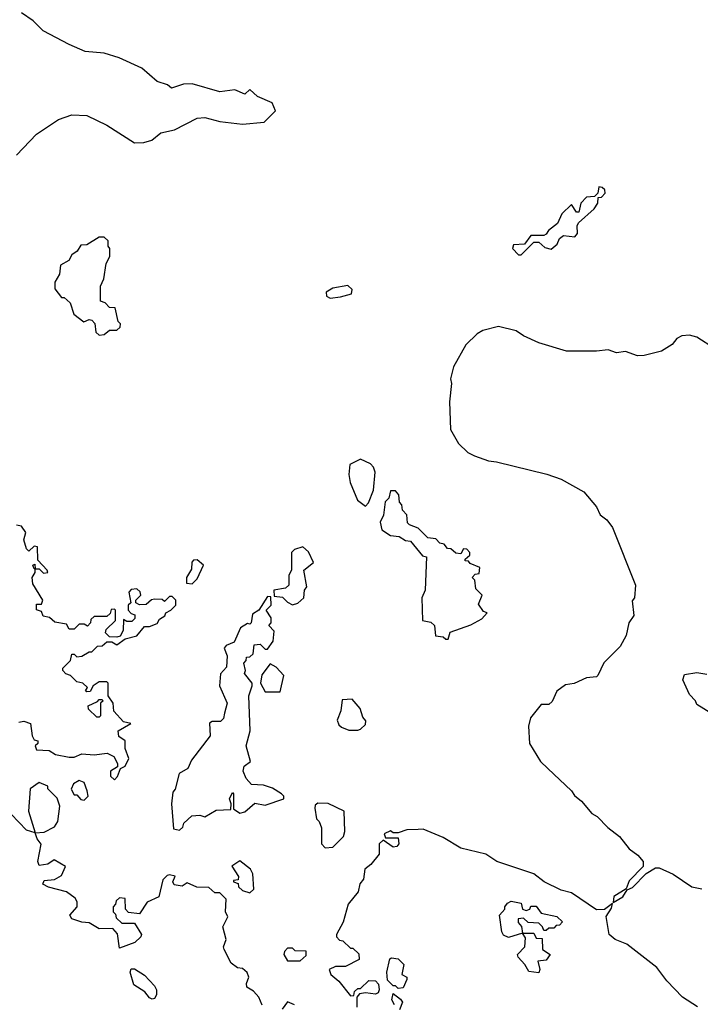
# Model space of a CAD drawing. Extents: x 2472589 to 2662339, y 701009 to 849030.
# Tile 189 of 256: x 2590108 to 2592819, y 766107 to 770026. Entities that reach past the tile are written whole.
import ezdxf

# ---------------------------------------------------------------- set-up
doc = ezdxf.new("R2010")
doc.units = 0

msp = doc.modelspace()

# ---------------------------------------------------------------- linework, layer by layer
at = {"layer": '0CON05XD'}
for points in [[(2590095, 769486.7), (2590175, 769570), (2590262, 769628), (2590315, 769647.5), (2590375, 769644.3), (2590455, 769605.8), (2590565, 769536.2), (2590603, 769537), (2590633.6, 769546.4), (2590670, 769575), (2590725, 769587.5), (2590815, 769633.3), (2590845, 769636.7), (2590905, 769620), (2590995, 769610), (2591081.7, 769618.3), (2591126.7, 769663.3), (2591113.3, 769695), (2591055, 769720), (2591025, 769747.5), (2591005, 769730), (2590965, 769746.2), (2590905, 769738.8), (2590795, 769770), (2590760.7, 769769.3), (2590713, 769753), (2590697, 769767), (2590655, 769780), (2590595, 769832.5), (2590503.9, 769873.9), (2590445, 769892), (2590368.8, 769898.8), (2590305, 769927.5), (2590201.3, 769981.3), (2590161.1, 770021.1), (2590115, 770052.5)], [(2592105, 769090), (2592155, 769140), (2592175, 769140), (2592199.3, 769119.3), (2592225, 769112.5), (2592248.3, 769131.7), (2592257.5, 769155), (2592273, 769167), (2592318.3, 769161.7), (2592330, 769175), (2592327.5, 769205), (2592333, 769217), (2592396.4, 769273.6), (2592410, 769295), (2592411.7, 769318.3), (2592425, 769320), (2592440, 769335), (2592438.3, 769348.3), (2592428.3, 769358.3), (2592415, 769360), (2592410, 769335), (2592397.5, 769322.5), (2592365, 769320), (2592342.5, 769295), (2592335, 769260), (2592325, 769260), (2592305, 769290), (2592267, 769253), (2592250, 769215), (2592213.6, 769186.4), (2592205, 769172.5), (2592195, 769167.5), (2592143, 769167), (2592118.3, 769131.7), (2592075, 769130), (2592070, 769115), (2592095, 769090), (2592105, 769090)], [(2590425, 768770), (2590445, 768772.5), (2590465, 768790), (2590495, 768790), (2590508.3, 768801.7), (2590510, 768815), (2590500, 768825), (2590488.3, 768878.3), (2590465, 768880), (2590448.3, 768898.3), (2590430, 768905), (2590430, 768965), (2590442.5, 768995), (2590452.5, 769055), (2590467, 769083), (2590467.5, 769115), (2590460, 769125), (2590460, 769145), (2590445, 769160), (2590425, 769160), (2590375, 769130), (2590351.7, 769128.3), (2590337.5, 769105), (2590315, 769090), (2590303, 769067), (2590270.7, 769049.3), (2590267, 769013), (2590248.3, 768981.7), (2590247.5, 768955), (2590275, 768920), (2590285, 768920), (2590309.3, 768899.3), (2590323.6, 768853.6), (2590363, 768823), (2590385, 768832.5), (2590395, 768830), (2590407, 768817), (2590411.7, 768781.7), (2590425, 768770)], [(2591345, 768917.5), (2591385, 768922.5), (2591430, 768935), (2591431.7, 768951.7), (2591415, 768967.5), (2591355, 768957.5), (2591328.3, 768941.7), (2591330, 768925), (2591345, 768917.5)], [(2592875, 768717.5), (2592805, 768762.5), (2592775, 768770), (2592745, 768767.5), (2592725, 768757.5), (2592706.7, 768733.3), (2592663.6, 768706.4), (2592595, 768688.8), (2592568.3, 768688.3), (2592520, 768705), (2592485, 768700), (2592451.7, 768711.7), (2592405, 768706), (2592285, 768706.2), (2592175, 768740), (2592115, 768766.9), (2592085, 768787.1), (2592015, 768804.2), (2591951.9, 768788.1), (2591930, 768775), (2591885, 768732), (2591835.7, 768644.3), (2591823.6, 768596.4), (2591828, 768578), (2591820, 768505), (2591823.8, 768395), (2591855, 768338.8), (2591893.2, 768303.2), (2591919.7, 768289.7), (2591975, 768269.4), (2592006.4, 768266.4), (2592207.2, 768217.2), (2592265, 768197.1), (2592355, 768146.7), (2592405, 768086.7), (2592420, 768055), (2592445.7, 768035.7), (2592468.8, 768005), (2592560.8, 767775), (2592556.7, 767725), (2592547, 767713), (2592553.3, 767655), (2592533.3, 767625), (2592523.3, 767575), (2592499.3, 767530.7), (2592433.9, 767466.1), (2592410, 767415), (2592405, 767410), (2592365, 767406.7), (2592315.8, 767384.2), (2592281.7, 767378.3), (2592247, 767353), (2592228.3, 767311.7), (2592215, 767300), (2592185, 767300), (2592142.3, 767247.7), (2592133.9, 767213.9), (2592138.8, 767145), (2592182.7, 767072.7), (2592211.2, 767045), (2592305, 766956.2), (2592317.3, 766937.3), (2592345.7, 766915.7), (2592386.7, 766866.7), (2592407.5, 766855), (2592450.5, 766810.5), (2592496.2, 766775), (2592535, 766726), (2592570, 766700), (2592590.8, 766675), (2592591.2, 766655), (2592535, 766598.8), (2592523, 766567), (2592474.2, 766535.8), (2592471.7, 766511.7), (2592510, 766535), (2592527, 766563), (2592548.3, 766571.7), (2592602.9, 766627.1), (2592640.5, 766649.5), (2592655, 766650), (2592710, 766625), (2592785, 766573.8), (2592825, 766566.7)], [(2591485, 768090), (2591497, 768103), (2591517, 768153), (2591523.3, 768225), (2591516.7, 768245), (2591505, 768257.5), (2591465, 768276.7), (2591422.5, 768255), (2591418.8, 768215), (2591424.2, 768184.2), (2591453.9, 768113.9), (2591485, 768090)], [(2591815, 767560), (2591821.7, 767588.3), (2591905, 767617.5), (2591948.3, 767641.7), (2591970, 767665), (2591955, 767670), (2591935, 767700), (2591950, 767735), (2591925, 767760), (2591920, 767795), (2591910, 767805), (2591921.7, 767818.3), (2591938.3, 767821.7), (2591940, 767845), (2591901.7, 767861.7), (2591895, 767870), (2591881.7, 767871.7), (2591881.7, 767878.3), (2591900, 767895), (2591900, 767905), (2591888.3, 767918.3), (2591875, 767920), (2591865, 767900), (2591845, 767902.5), (2591825, 767920), (2591811.7, 767921.7), (2591798.3, 767938.3), (2591781.7, 767941.7), (2591765, 767960), (2591733.8, 767963.8), (2591695, 768002.5), (2591660, 768015), (2591653, 768023), (2591650, 768055), (2591633, 768073), (2591630, 768095), (2591620, 768105), (2591617.5, 768135), (2591605, 768150), (2591585, 768150), (2591578.3, 768121.7), (2591563, 768107), (2591556.4, 768053.6), (2591543.6, 768026.4), (2591550, 767995), (2591585, 767972.5), (2591619.3, 767969.3), (2591645, 767952.5), (2591665, 767950), (2591711.7, 767891.7), (2591728.3, 767888.3), (2591722.5, 767755), (2591710, 767725), (2591712.5, 767635), (2591745, 767627.5), (2591760, 767615), (2591763.9, 767573.9), (2591795, 767570), (2591805, 767560), (2591815, 767560)], [(2590105, 767230), (2590125, 767233.3), (2590151.2, 767225), (2590157.5, 767175), (2590165, 767160), (2590180, 767155), (2590180, 767145), (2590170, 767135), (2590175, 767120), (2590225, 767116.7), (2590251.2, 767101.2), (2590305, 767090), (2590325, 767090), (2590355, 767103.3), (2590405, 767100), (2590456.4, 767106.4), (2590483, 767093), (2590497.5, 767065), (2590497.5, 767052.5), (2590470, 767035), (2590470, 767015), (2590485, 767000), (2590497, 767013), (2590510, 767045), (2590527.5, 767055), (2590542.5, 767085), (2590527.5, 767125), (2590527.5, 767155), (2590503.3, 767173.3), (2590500, 767195), (2590550, 767225), (2590521.7, 767231.7), (2590483, 767273), (2590480, 767305), (2590460, 767335), (2590460, 767385), (2590455, 767390), (2590425, 767390), (2590400, 767375), (2590388.3, 767351.7), (2590375, 767350), (2590370, 767355), (2590378.3, 767368.3), (2590360, 767385), (2590335, 767390), (2590310, 767415), (2590291.7, 767421.7), (2590280, 767435), (2590280, 767445), (2590310, 767475), (2590315, 767500), (2590325, 767500), (2590335, 767490), (2590355, 767492.5), (2590385, 767510), (2590395, 767510), (2590418.3, 767531.7), (2590437, 767533), (2590455, 767550), (2590475, 767550), (2590495, 767537.5), (2590528.3, 767561.7), (2590575, 767573.3), (2590605, 767610), (2590625, 767610), (2590655, 767622.5), (2590665, 767640), (2590686.4, 767653.6), (2590690, 767665), (2590710, 767675), (2590730, 767695), (2590730, 767715), (2590715, 767730), (2590705, 767730), (2590685, 767710), (2590675, 767717.5), (2590645, 767720), (2590633, 767717), (2590611.7, 767698.3), (2590585, 767697.5), (2590570, 767705), (2590570, 767715), (2590590, 767735), (2590588.3, 767748.3), (2590575, 767760), (2590551.7, 767758.3), (2590542.5, 767747.5), (2590550, 767705), (2590540, 767695), (2590540, 767675), (2590551.7, 767661.7), (2590566.4, 767656.4), (2590567, 767643), (2590555, 767630), (2590535, 767630), (2590521.7, 767638.3), (2590520, 767595), (2590508.3, 767571.7), (2590495, 767567.5), (2590465, 767570), (2590450, 767585), (2590451.7, 767598.3), (2590490, 767635), (2590490, 767675), (2590485, 767680), (2590471.7, 767678.3), (2590468.3, 767661.7), (2590455, 767650), (2590405, 767650), (2590391.7, 767638.3), (2590390, 767625), (2590378.3, 767611.7), (2590365, 767620), (2590345, 767620), (2590325, 767600), (2590305, 767600), (2590295, 767620), (2590248.3, 767628.3), (2590227, 767647), (2590201.7, 767651.7), (2590195, 767670), (2590175, 767677.5), (2590175, 767700), (2590195, 767700), (2590200, 767715), (2590160.7, 767780.7), (2590157.5, 767805), (2590170, 767825), (2590170, 767840), (2590165, 767840), (2590160, 767855), (2590168.3, 767858.3), (2590170, 767840), (2590185, 767840), (2590203, 767823), (2590220, 767825), (2590217.5, 767835), (2590180, 767875), (2590178.3, 767928.3), (2590165, 767930), (2590145, 767910), (2590135, 767920), (2590124.1, 767955.9), (2590132.5, 767985), (2590115, 768010), (2590095, 768013.8)], [(2591195, 767697.5), (2591215, 767703.3), (2591240, 767725), (2591242.5, 767755), (2591251.7, 767768.3), (2591240, 767835), (2591277.5, 767865), (2591258.3, 767908.3), (2591235, 767927.5), (2591203, 767917), (2591190, 767905), (2591190, 767835), (2591180, 767815), (2591180, 767775), (2591167, 767763), (2591120, 767755), (2591121.7, 767731.7), (2591155, 767727.5), (2591175, 767707.5), (2591195, 767697.5)], [(2590795, 767780), (2590815, 767800), (2590840, 767855), (2590815, 767876.2), (2590800, 767875), (2590793, 767867), (2590791.7, 767838.3), (2590772.5, 767805), (2590772.5, 767782.5), (2590795, 767780)], [(2590745, 766800), (2590758.3, 766811.7), (2590761.7, 766828.3), (2590793, 766857), (2590825, 766860), (2590845, 766852.5), (2590890.7, 766879.3), (2590948.3, 766881.7), (2590950, 766905), (2590943.3, 766925), (2590955, 766950), (2590960, 766945), (2590960, 766885), (2590985, 766867.5), (2591005, 766873.3), (2591045, 766907.5), (2591085, 766900), (2591160, 766925), (2591160, 766935), (2591150, 766945), (2591115, 766967.5), (2591079.3, 766979.3), (2591031.7, 766981.7), (2591010, 767005), (2590997.5, 767035), (2591002.5, 767055), (2591026.7, 767073.3), (2591010, 767135), (2591026.2, 767195), (2591020, 767335), (2591033.3, 767375), (2591033.3, 767385), (2591003, 767423), (2591007.5, 767435), (2591000, 767465), (2591010, 767475), (2591011.7, 767488.3), (2591025, 767490), (2591038.3, 767501.7), (2591041.7, 767538.3), (2591065, 767540), (2591085, 767520), (2591095, 767520), (2591117.5, 767552.5), (2591121.7, 767591.7), (2591100, 767615), (2591110, 767625), (2591110, 767645), (2591090, 767675), (2591110, 767695), (2591108.3, 767728.3), (2591095, 767730), (2591060, 767675), (2591035, 767660), (2591030, 767625), (2591025, 767620), (2591015, 767622.5), (2590987.5, 767605), (2590961.7, 767548.3), (2590930, 767535), (2590922.5, 767525), (2590933.6, 767493.6), (2590931.7, 767448.3), (2590908.3, 767421.7), (2590903.8, 767375), (2590934, 767305), (2590923.8, 767265), (2590920, 767245), (2590908, 767232), (2590875, 767232.5), (2590863.6, 767226.4), (2590866.7, 767175), (2590791.7, 767078.3), (2590777.5, 767045), (2590742.5, 767025), (2590727, 766963), (2590718.3, 766951.7), (2590712.5, 766905), (2590720, 766805), (2590745, 766800)], [(2591145, 767350), (2591160, 767415), (2591129.3, 767449.3), (2591105, 767462.5), (2591072.3, 767417.7), (2591067.5, 767385), (2591085, 767350), (2591145, 767350)], [(2592860, 767265), (2592805, 767300), (2592800, 767315), (2592775, 767340), (2592748.3, 767398.3), (2592755, 767420), (2592805, 767427.5), (2592845, 767421.2)], [(2590425, 767250), (2590415, 767250), (2590381.7, 767281.7), (2590380, 767295), (2590418.3, 767311.7), (2590425, 767320), (2590435, 767320), (2590440, 767315), (2590430, 767305), (2590430, 767255), (2590425, 767250)], [(2591455, 767197.5), (2591465, 767202.5), (2591485, 767220), (2591486.7, 767235), (2591475, 767250), (2591463.6, 767283.6), (2591431.7, 767321.7), (2591391.7, 767318.3), (2591387.5, 767275), (2591372, 767238), (2591379.5, 767219.5), (2591389.3, 767209.3), (2591418.3, 767198.3), (2591455, 767197.5)], [(2590170, 766790), (2590205, 766792.5), (2590246.1, 766813.9), (2590260, 766835), (2590267.5, 766895), (2590257, 766927), (2590220, 766965), (2590220, 766975), (2590185, 766990), (2590150, 766965), (2590143.3, 766875), (2590170, 766790)], [(2590365, 766920), (2590380, 766935), (2590377, 766957), (2590365, 766990), (2590345, 766997.5), (2590322.5, 766985), (2590313, 766963), (2590325, 766940), (2590335, 766940), (2590351.7, 766921.7), (2590365, 766920)], [(2591325, 766730), (2591355, 766732.5), (2591397.5, 766775), (2591402.5, 766795), (2591400, 766875), (2591336.4, 766906.4), (2591295, 766907.5), (2591285, 766900), (2591283, 766887), (2591290, 766845), (2591300, 766835), (2591309.3, 766809.3), (2591310, 766745), (2591325, 766730)], [(2591010.7, 766189.3), (2591020, 766215), (2591013.6, 766233.6), (2590995, 766250), (2590975, 766252.5), (2590950.7, 766270.7), (2590922.5, 766325), (2590920, 766335), (2590930, 766365), (2590917.5, 766415), (2590937.5, 766455), (2590927.5, 766475), (2590930, 766525), (2590905, 766550), (2590885, 766550), (2590861.7, 766571.7), (2590813.6, 766573.6), (2590775, 766590), (2590755, 766577.5), (2590723, 766583), (2590717.5, 766595), (2590727, 766617), (2590705, 766622.5), (2590695, 766620), (2590678.3, 766601.7), (2590662.5, 766535), (2590616.1, 766513.9), (2590585, 766467.5), (2590541.7, 766471.7), (2590530, 766485), (2590528.3, 766528.3), (2590505, 766530), (2590491.7, 766518.3), (2590490, 766505), (2590480, 766495), (2590480, 766475), (2590490, 766465), (2590491.7, 766451.7), (2590515, 766430), (2590565, 766430), (2590592.5, 766385), (2590590, 766375), (2590567, 766353), (2590505, 766330), (2590497, 766387), (2590478.3, 766408.3), (2590425, 766407.5), (2590385, 766431.2), (2590355, 766433.8), (2590315, 766447.5), (2590308.3, 766461.7), (2590336.7, 766495), (2590337.5, 766515), (2590329.5, 766529.5), (2590293.9, 766553.9), (2590223, 766573), (2590200, 766585), (2590205, 766600), (2590247, 766603), (2590275, 766620), (2590290, 766655), (2590245, 766682.5), (2590220, 766665), (2590185, 766660), (2590180, 766675), (2590193.6, 766743.6), (2590177.5, 766765), (2590170, 766790), (2590135, 766800), (2590074.1, 766864.1)], [(2592807.1, 766097.1), (2592747.1, 766135), (2592685, 766200), (2592645, 766254), (2592525.6, 766345.6), (2592478.8, 766365), (2592455.8, 766385), (2592444.2, 766455.8), (2592465, 766490), (2592468.3, 766508.3), (2592436.4, 766483.6), (2592405, 766482.9), (2592305, 766550), (2592265, 766560.6), (2592196.7, 766595), (2592155, 766626), (2592007.5, 766675), (2591964.4, 766704.4), (2591865, 766728.8), (2591795, 766771.2), (2591715, 766804), (2591695, 766802.5), (2591649.3, 766800.7), (2591615, 766790), (2591595, 766790), (2591585, 766797.5), (2591560, 766785), (2591565, 766770), (2591615, 766770), (2591617.5, 766745), (2591610, 766735), (2591595, 766732.5), (2591555, 766760), (2591540, 766745), (2591540, 766705), (2591506.4, 766663.6), (2591482.5, 766645), (2591477.5, 766605), (2591463, 766587), (2591456.2, 766555), (2591416.7, 766505), (2591395.8, 766434.2), (2591370, 766385), (2591370, 766375), (2591381.7, 766361.7), (2591395, 766360), (2591425, 766330), (2591435, 766330), (2591458.3, 766308.3), (2591460, 766285), (2591405, 766257.5), (2591365, 766257.5), (2591340, 766245), (2591347.5, 766225), (2591379.3, 766199.3), (2591425, 766140), (2591438.3, 766141.7), (2591441.7, 766158.3), (2591455, 766170), (2591465, 766170), (2591498.3, 766201.7), (2591525, 766200), (2591537, 766187), (2591540, 766165), (2591535, 766152.5), (2591525, 766146.7), (2591485, 766152.5), (2591461.7, 766148.3), (2591450, 766135), (2591450, 766095)], [(2591025, 766550), (2591040, 766565), (2591036.4, 766626.4), (2591027.5, 766645), (2590985, 766677.5), (2590953, 766657), (2590980, 766615), (2590978.3, 766601.7), (2590960, 766600), (2590960, 766595), (2590978.3, 766588.3), (2590980, 766575), (2590995, 766560), (2591025, 766550)], [(2592175, 766232.5), (2592135, 766237.5), (2592120, 766265), (2592092.5, 766295), (2592090, 766305), (2592120, 766335), (2592121.7, 766371.7), (2592110, 766390), (2592055, 766372.5), (2592035, 766382.5), (2592027.5, 766395), (2592018.3, 766461.7), (2592040, 766485), (2592040, 766495), (2592050.7, 766509.3), (2592065, 766517.5), (2592105, 766510), (2592110, 766485), (2592125, 766480), (2592140, 766485), (2592143, 766497), (2592165, 766497.5), (2592185, 766470), (2592247, 766457), (2592270, 766435), (2592258.3, 766421.7), (2592245, 766420), (2592235, 766410), (2592215, 766410), (2592205, 766400), (2592195, 766400), (2592190, 766415), (2592175, 766430), (2592133, 766433), (2592115, 766450), (2592093, 766447), (2592093, 766433), (2592107, 766417), (2592110, 766390), (2592155, 766390), (2592165, 766370), (2592188.3, 766368.3), (2592190, 766325), (2592220, 766305), (2592205, 766282.5), (2592171.7, 766278.3), (2592180, 766245), (2592175, 766232.5)], [(2591225, 766280), (2591248.3, 766301.7), (2591248.3, 766318.3), (2591205, 766320), (2591195, 766330), (2591175, 766330), (2591163, 766317), (2591160, 766305), (2591175, 766280), (2591225, 766280)], [(2591615, 766170), (2591605, 766180), (2591595, 766180), (2591573, 766203), (2591570, 766235), (2591582.5, 766287.5), (2591588.3, 766291.7), (2591615, 766287.5), (2591637.5, 766265), (2591630, 766225), (2591650, 766215), (2591650, 766205), (2591635, 766172.5), (2591615, 766170)], [(2590635, 766127.5), (2590625, 766133.3), (2590606, 766156), (2590562.5, 766185), (2590547.5, 766235), (2590551.7, 766248.3), (2590565, 766247.5), (2590605, 766222.5), (2590645, 766180), (2590652.5, 766165), (2590652.5, 766145), (2590645, 766130), (2590635, 766127.5)], [(2591073.6, 766103.6), (2591060, 766135), (2591039.3, 766159.3), (2591012.5, 766175), (2591010.7, 766189.3)], [(2591600, 766105), (2591590, 766125), (2591595, 766150), (2591625, 766127.5), (2591632.5, 766115), (2591620, 766085)], [(2591202.5, 766105), (2591173.9, 766116.1), (2591153, 766087)]]:
    msp.add_lwpolyline(points, dxfattribs=at)

doc.saveas('drawing.dxf')
